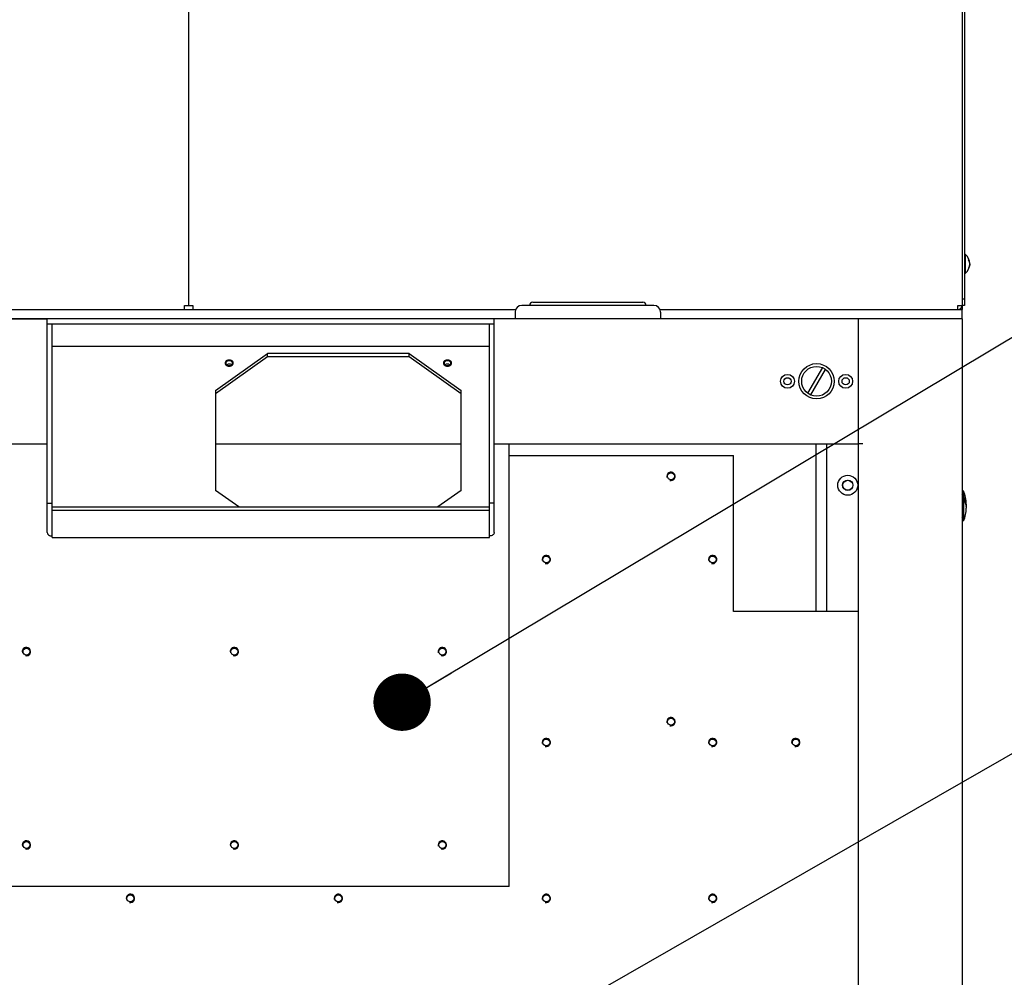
# Model space of a CAD drawing. Header units: millimetres. Extents: x 0 to 8390, y -1 to 5930.
# Tile 45 of 65: x 7413 to 7886, y 2029 to 2490. Entities that reach past the tile are written whole.
import ezdxf

# ---------------------------------------------------------------- set-up
doc = ezdxf.new("R2010")
doc.units = ezdxf.units.MM
doc.header["$LTSCALE"] = 462.55
doc.layers.get('0').update_dxf_attribs({"linetype": 'CONTINUOUS'})
for name, color, linetype in [('02___PRT_ALL_AXES', 7, 'CONTINUOUS'), ('7_ALL_FEATURES', 7, 'CONTINUOUS'), ('ALL_AXIS', 7, 'CONTINUOUS'), ('ALL_COSM_SKETCH', 7, 'CONTINUOUS')]:
    doc.layers.add(name, color=color, linetype=linetype)
doc.styles.get("Standard").update_dxf_attribs({"font": 'txt', "width": 0.5})
doc.dimstyles.get("Standard").update_dxf_attribs({"dimtxt": 35, "dimasz": 27.6, "dimexe": 2, "dimexo": 1, "dimtad": 1, "dimdec": 3, "dimdsep": 46, "dimtxsty": 'Standard', "dimblk": '_FILLED', "dimblk1": '_FILLED', "dimblk2": '_FILLED', "dimcen": 0.09, "dimadec": 3, "dimazin": 2, "dimtol": 1, "dimtp": 0.05, "dimtm": 0.05, "dimtfac": 1, "dimtdec": 3, "dimtofl": 0, "dimtmove": 0, "dimatfit": 3, "dimldrblk": '_FILLED', "dimfxl": 0, "dimtolj": 1, "dimarcsym": 0})

# ---------------------------------------------------------------- blocks, each defined once
blk = doc.blocks.new('_FILLED')
at = {"color": 0, "linetype": 'ByBlock'}
blk.add_solid([(0, 0), (-1, 0.163), (-1, -0.163)], dxfattribs=at)

msp = doc.modelspace()

# ---------------------------------------------------------------- linework, layer by layer
at = {"color": 7, "linetype": 'Continuous'}
for p, q in [((7659.66, 2353.69), (7712.66, 2353.69)), ((7717.91, 2352.19), (7654.41, 2352.19)), ((7798.97, 2322.26), (7791.88, 2309.96)), ((7793.35, 2309.11), (7800.45, 2321.41)), ((7866.91, 2248.54), (7866.91, 2262.84))]:
    msp.add_line(p, q, dxfattribs=at)
at = {"color": 3, "linetype": 'Continuous'}
for p, q in [((7866.16, 2352.19), (7866.16, 2350.19)), ((7306.16, 2345.69), (7426.16, 2345.69)), ((7816.16, 2345.69), (7816.16, 1010.69)), ((7866.16, 2345.69), (7816.16, 2345.69)), ((7866.16, 2345.69), (7866.16, 920.69)), ((7818.46, 2285.69), (7816.16, 2285.69))]:
    msp.add_line(p, q, dxfattribs=at)
at = {"color": 7, "linetype": 'Continuous'}
for centre, radius in [((7796.16, 2315.69), 7.15), ((7782.16, 2315.69), 1.75)]:
    msp.add_circle(centre, radius, dxfattribs=at)
at = {"color": 3, "linetype": 'Continuous'}
msp.add_circle((7782.16, 2315.69), 3.35, dxfattribs=at)
at = {"color": 7, "linetype": 'Continuous'}
for centre, radius, start, end in [((7659.66, 2352.19), 1.5, 90, 180), ((7712.66, 2352.19), 1.5, 0, 90), ((7654.41, 2348.94), 3.25, 90, 180), ((7717.91, 2348.94), 3.25, 0, 90), ((7863.08, 2256.42), 5.12, 351.7166, 2.7863), ((7863.08, 2254.95), 5.12, 357.2137, 8.2834)]:
    msp.add_arc(centre, radius, start, end, dxfattribs=at)
at = {"color": 2, "linetype": 'Continuous'}
for centre in [(7726.16, 2269.99), (7666.16, 2229.99), (7746.16, 2229.99), (7416.16, 2185.69), (7516.16, 2185.69), (7616.16, 2185.69), (7726.16, 2151.99), (7666.16, 2141.99), (7746.16, 2141.99), (7786.16, 2141.99), (7416.16, 2092.69), (7516.16, 2092.69), (7616.16, 2092.69), (7466.16, 2066.99), (7566.16, 2066.99), (7666.16, 2066.99), (7746.16, 2066.99)]:
    msp.add_arc(centre, 2, 255, 195, dxfattribs=at)
for points, knots in [([(7513.66, 2325.85), (7513.61, 2325.84), (7513.54, 2325.84), (7513.44, 2325.83), (7513.38, 2325.83), (7513.33, 2325.82), (7513.3, 2325.82), (7513.28, 2325.82), (7513.26, 2325.82), (7513.24, 2325.81), (7513.21, 2325.81), (7513.15, 2325.79), (7513.08, 2325.78), (7513.01, 2325.76), (7512.96, 2325.75), (7512.92, 2325.74), (7512.9, 2325.74), (7512.89, 2325.74), (7512.87, 2325.73), (7512.84, 2325.72), (7512.77, 2325.69), (7512.7, 2325.66), (7512.62, 2325.64), (7512.59, 2325.62), (7512.56, 2325.61), (7512.55, 2325.61), (7512.53, 2325.6), (7512.51, 2325.59), (7512.48, 2325.57), (7512.41, 2325.53), (7512.35, 2325.49), (7512.29, 2325.46), (7512.27, 2325.44), (7512.25, 2325.43), (7512.24, 2325.43), (7512.23, 2325.42), (7512.22, 2325.41), (7512.2, 2325.39), (7512.16, 2325.36), (7512.12, 2325.32), (7512.07, 2325.28), (7512.04, 2325.25), (7512.01, 2325.23), (7512, 2325.22), (7512, 2325.22), (7511.99, 2325.21), (7511.98, 2325.2), (7511.97, 2325.18), (7511.94, 2325.14), (7511.91, 2325.11), (7511.88, 2325.07), (7511.86, 2325.04), (7511.84, 2325.01), (7511.83, 2324.99), (7511.82, 2324.98), (7511.81, 2324.97), (7511.81, 2324.97), (7511.81, 2324.96), (7511.8, 2324.95), (7511.8, 2324.94), (7511.79, 2324.92), (7511.78, 2324.89), (7511.76, 2324.86), (7511.75, 2324.82), (7511.73, 2324.78), (7511.72, 2324.74), (7511.71, 2324.72), (7511.7, 2324.71), (7511.7, 2324.7), (7511.7, 2324.69), (7511.69, 2324.68), (7511.69, 2324.65), (7511.69, 2324.61), (7511.68, 2324.56), (7511.67, 2324.51), (7511.67, 2324.47), (7511.66, 2324.44), (7511.66, 2324.43), (7511.66, 2324.42), (7511.66, 2324.42), (7511.66, 2324.4), (7511.67, 2324.38), (7511.67, 2324.34), (7511.68, 2324.3), (7511.69, 2324.26), (7511.69, 2324.22), (7511.7, 2324.19), (7511.7, 2324.17), (7511.7, 2324.16), (7511.7, 2324.15), (7511.7, 2324.14), (7511.71, 2324.14), (7511.71, 2324.13), (7511.72, 2324.11), (7511.73, 2324.09), (7511.74, 2324.07), (7511.75, 2324.04), (7511.77, 2323.99), (7511.79, 2323.95), (7511.8, 2323.92), (7511.81, 2323.9), (7511.82, 2323.88), (7511.82, 2323.88), (7511.83, 2323.87), (7511.83, 2323.86), (7511.85, 2323.84), (7511.88, 2323.8), (7511.92, 2323.76), (7511.95, 2323.71), (7511.98, 2323.67), (7512, 2323.65), (7512, 2323.64), (7512.01, 2323.63), (7512.02, 2323.63), (7512.03, 2323.62), (7512.05, 2323.6), (7512.08, 2323.57), (7512.12, 2323.54), (7512.19, 2323.48), (7512.23, 2323.44), (7512.27, 2323.42)], [0, 0, 0, 0, 0.03125, 0.046875, 0.0625, 0.070312, 0.078125, 0.082031, 0.085938, 0.089844, 0.09375, 0.109375, 0.125, 0.140625, 0.15625, 0.160156, 0.164062, 0.167969, 0.171875, 0.179688, 0.1875, 0.21875, 0.234375, 0.242188, 0.246094, 0.25, 0.253906, 0.257812, 0.265625, 0.28125, 0.3125, 0.320312, 0.328125, 0.332031, 0.333984, 0.335938, 0.339844, 0.34375, 0.359375, 0.375, 0.390625, 0.40625, 0.410156, 0.414062, 0.416016, 0.417969, 0.421875, 0.429688, 0.4375, 0.453125, 0.46875, 0.476562, 0.484375, 0.492188, 0.496094, 0.498047, 0.5, 0.501953, 0.503906, 0.507812, 0.515625, 0.523438, 0.53125, 0.546875, 0.5625, 0.570312, 0.578125, 0.582031, 0.583984, 0.585938, 0.589844, 0.59375, 0.609375, 0.625, 0.640625, 0.65625, 0.660156, 0.664062, 0.666016, 0.667969, 0.671875, 0.679688, 0.6875, 0.703125, 0.71875, 0.726562, 0.734375, 0.742188, 0.746094, 0.748047, 0.75, 0.751953, 0.753906, 0.757812, 0.765625, 0.773438, 0.78125, 0.796875, 0.8125, 0.820312, 0.828125, 0.832031, 0.833984, 0.835938, 0.839844, 0.84375, 0.859375, 0.875, 0.890625, 0.90625, 0.910156, 0.914062, 0.916016, 0.917969, 0.921875, 0.929688, 0.9375, 0.953125, 0.96875, 1, 1, 1, 1]), ([(7515.06, 2323.42), (7515.09, 2323.44), (7515.13, 2323.48), (7515.2, 2323.54), (7515.24, 2323.57), (7515.27, 2323.6), (7515.29, 2323.61), (7515.3, 2323.62), (7515.31, 2323.63), (7515.32, 2323.64), (7515.32, 2323.65), (7515.34, 2323.67), (7515.37, 2323.71), (7515.4, 2323.75), (7515.44, 2323.8), (7515.47, 2323.83), (7515.48, 2323.86), (7515.49, 2323.87), (7515.5, 2323.87), (7515.5, 2323.88), (7515.51, 2323.9), (7515.52, 2323.92), (7515.53, 2323.95), (7515.55, 2323.99), (7515.57, 2324.03), (7515.58, 2324.06), (7515.6, 2324.09), (7515.6, 2324.11), (7515.61, 2324.12), (7515.61, 2324.13), (7515.62, 2324.14), (7515.62, 2324.14), (7515.62, 2324.15), (7515.62, 2324.17), (7515.63, 2324.19), (7515.63, 2324.22), (7515.64, 2324.25), (7515.64, 2324.3), (7515.65, 2324.34), (7515.65, 2324.37), (7515.66, 2324.4), (7515.66, 2324.41), (7515.66, 2324.42), (7515.66, 2324.43), (7515.66, 2324.44), (7515.65, 2324.46), (7515.65, 2324.5), (7515.64, 2324.56), (7515.64, 2324.61), (7515.63, 2324.65), (7515.63, 2324.67), (7515.63, 2324.68), (7515.63, 2324.69), (7515.62, 2324.7), (7515.62, 2324.71), (7515.61, 2324.73), (7515.6, 2324.77), (7515.58, 2324.81), (7515.56, 2324.85), (7515.55, 2324.89), (7515.54, 2324.91), (7515.53, 2324.93), (7515.52, 2324.95), (7515.52, 2324.96), (7515.52, 2324.96), (7515.51, 2324.97), (7515.51, 2324.98), (7515.5, 2324.99), (7515.48, 2325.01), (7515.46, 2325.03), (7515.44, 2325.06), (7515.41, 2325.1), (7515.38, 2325.14), (7515.36, 2325.17), (7515.35, 2325.19), (7515.34, 2325.2), (7515.33, 2325.21), (7515.32, 2325.22), (7515.31, 2325.22), (7515.29, 2325.24), (7515.26, 2325.28), (7515.21, 2325.32), (7515.16, 2325.36), (7515.13, 2325.39), (7515.1, 2325.41), (7515.09, 2325.42), (7515.09, 2325.42), (7515.08, 2325.43), (7515.06, 2325.44), (7515.04, 2325.45), (7514.98, 2325.49), (7514.91, 2325.53), (7514.85, 2325.57), (7514.81, 2325.59), (7514.79, 2325.6), (7514.78, 2325.61), (7514.76, 2325.61), (7514.74, 2325.62), (7514.7, 2325.63), (7514.63, 2325.66), (7514.55, 2325.69), (7514.49, 2325.72), (7514.46, 2325.73), (7514.44, 2325.73), (7514.42, 2325.74), (7514.41, 2325.74), (7514.37, 2325.75), (7514.32, 2325.76), (7514.24, 2325.78), (7514.17, 2325.79), (7514.12, 2325.8), (7514.08, 2325.81), (7514.07, 2325.82), (7514.05, 2325.82), (7514.02, 2325.82), (7513.99, 2325.82), (7513.94, 2325.83), (7513.88, 2325.83), (7513.78, 2325.84), (7513.71, 2325.84), (7513.66, 2325.85)], [0, 0, 0, 0, 0.03125, 0.046875, 0.0625, 0.070312, 0.078125, 0.082031, 0.083984, 0.085938, 0.089844, 0.09375, 0.109375, 0.125, 0.140625, 0.15625, 0.160156, 0.164062, 0.166016, 0.167969, 0.171875, 0.179688, 0.1875, 0.203125, 0.21875, 0.226562, 0.234375, 0.242188, 0.246094, 0.248047, 0.25, 0.251953, 0.253906, 0.257812, 0.265625, 0.273438, 0.28125, 0.296875, 0.3125, 0.320312, 0.328125, 0.332031, 0.333984, 0.335938, 0.339844, 0.34375, 0.359375, 0.375, 0.390625, 0.40625, 0.410156, 0.414062, 0.416016, 0.417969, 0.421875, 0.429688, 0.4375, 0.453125, 0.46875, 0.476562, 0.484375, 0.492188, 0.496094, 0.498047, 0.5, 0.501953, 0.503906, 0.507812, 0.515625, 0.523438, 0.53125, 0.546875, 0.5625, 0.570312, 0.578125, 0.582031, 0.583984, 0.585938, 0.589844, 0.59375, 0.609375, 0.625, 0.640625, 0.65625, 0.660156, 0.664062, 0.666016, 0.667969, 0.671875, 0.679688, 0.6875, 0.71875, 0.734375, 0.742188, 0.746094, 0.75, 0.753906, 0.757812, 0.765625, 0.78125, 0.8125, 0.820312, 0.828125, 0.832031, 0.835938, 0.839844, 0.84375, 0.859375, 0.875, 0.890625, 0.90625, 0.910156, 0.914062, 0.917969, 0.921875, 0.929688, 0.9375, 0.953125, 0.96875, 1, 1, 1, 1]), ([(7618.66, 2325.85), (7618.61, 2325.84), (7618.54, 2325.84), (7618.44, 2325.83), (7618.38, 2325.83), (7618.33, 2325.82), (7618.3, 2325.82), (7618.28, 2325.82), (7618.26, 2325.82), (7618.24, 2325.81), (7618.21, 2325.81), (7618.15, 2325.79), (7618.08, 2325.78), (7618.01, 2325.76), (7617.96, 2325.75), (7617.92, 2325.74), (7617.9, 2325.74), (7617.89, 2325.74), (7617.87, 2325.73), (7617.84, 2325.72), (7617.77, 2325.69), (7617.7, 2325.66), (7617.62, 2325.64), (7617.59, 2325.62), (7617.56, 2325.61), (7617.55, 2325.61), (7617.53, 2325.6), (7617.51, 2325.59), (7617.48, 2325.57), (7617.41, 2325.53), (7617.35, 2325.49), (7617.29, 2325.46), (7617.27, 2325.44), (7617.25, 2325.43), (7617.24, 2325.43), (7617.23, 2325.42), (7617.22, 2325.41), (7617.2, 2325.39), (7617.16, 2325.36), (7617.12, 2325.32), (7617.07, 2325.28), (7617.04, 2325.25), (7617.01, 2325.23), (7617, 2325.22), (7617, 2325.22), (7616.99, 2325.21), (7616.98, 2325.2), (7616.97, 2325.18), (7616.94, 2325.14), (7616.91, 2325.11), (7616.88, 2325.07), (7616.86, 2325.04), (7616.84, 2325.01), (7616.83, 2324.99), (7616.82, 2324.98), (7616.81, 2324.97), (7616.81, 2324.97), (7616.81, 2324.96), (7616.8, 2324.95), (7616.8, 2324.94), (7616.79, 2324.92), (7616.78, 2324.89), (7616.76, 2324.86), (7616.75, 2324.82), (7616.73, 2324.78), (7616.72, 2324.74), (7616.71, 2324.72), (7616.7, 2324.71), (7616.7, 2324.7), (7616.7, 2324.69), (7616.69, 2324.68), (7616.69, 2324.65), (7616.69, 2324.61), (7616.68, 2324.56), (7616.67, 2324.51), (7616.67, 2324.47), (7616.66, 2324.44), (7616.66, 2324.43), (7616.66, 2324.42), (7616.66, 2324.42), (7616.66, 2324.4), (7616.67, 2324.38), (7616.67, 2324.34), (7616.68, 2324.3), (7616.69, 2324.26), (7616.69, 2324.22), (7616.7, 2324.19), (7616.7, 2324.17), (7616.7, 2324.16), (7616.7, 2324.15), (7616.7, 2324.14), (7616.71, 2324.14), (7616.71, 2324.13), (7616.72, 2324.11), (7616.73, 2324.09), (7616.74, 2324.07), (7616.75, 2324.04), (7616.77, 2323.99), (7616.79, 2323.95), (7616.8, 2323.92), (7616.81, 2323.9), (7616.82, 2323.88), (7616.82, 2323.88), (7616.83, 2323.87), (7616.83, 2323.86), (7616.85, 2323.84), (7616.88, 2323.8), (7616.92, 2323.76), (7616.95, 2323.71), (7616.98, 2323.67), (7617, 2323.65), (7617, 2323.64), (7617.01, 2323.63), (7617.02, 2323.63), (7617.03, 2323.62), (7617.05, 2323.6), (7617.08, 2323.57), (7617.12, 2323.54), (7617.19, 2323.48), (7617.23, 2323.44), (7617.27, 2323.42)], [0, 0, 0, 0, 0.03125, 0.046875, 0.0625, 0.070312, 0.078125, 0.082031, 0.085938, 0.089844, 0.09375, 0.109375, 0.125, 0.140625, 0.15625, 0.160156, 0.164062, 0.167969, 0.171875, 0.179688, 0.1875, 0.21875, 0.234375, 0.242188, 0.246094, 0.25, 0.253906, 0.257812, 0.265625, 0.28125, 0.3125, 0.320312, 0.328125, 0.332031, 0.333984, 0.335938, 0.339844, 0.34375, 0.359375, 0.375, 0.390625, 0.40625, 0.410156, 0.414062, 0.416016, 0.417969, 0.421875, 0.429688, 0.4375, 0.453125, 0.46875, 0.476562, 0.484375, 0.492188, 0.496094, 0.498047, 0.5, 0.501953, 0.503906, 0.507812, 0.515625, 0.523438, 0.53125, 0.546875, 0.5625, 0.570312, 0.578125, 0.582031, 0.583984, 0.585938, 0.589844, 0.59375, 0.609375, 0.625, 0.640625, 0.65625, 0.660156, 0.664062, 0.666016, 0.667969, 0.671875, 0.679688, 0.6875, 0.703125, 0.71875, 0.726562, 0.734375, 0.742188, 0.746094, 0.748047, 0.75, 0.751953, 0.753906, 0.757812, 0.765625, 0.773438, 0.78125, 0.796875, 0.8125, 0.820312, 0.828125, 0.832031, 0.833984, 0.835938, 0.839844, 0.84375, 0.859375, 0.875, 0.890625, 0.90625, 0.910156, 0.914062, 0.916016, 0.917969, 0.921875, 0.929688, 0.9375, 0.953125, 0.96875, 1, 1, 1, 1]), ([(7620.06, 2323.42), (7620.09, 2323.44), (7620.13, 2323.48), (7620.2, 2323.54), (7620.24, 2323.57), (7620.27, 2323.6), (7620.29, 2323.61), (7620.3, 2323.62), (7620.31, 2323.63), (7620.32, 2323.64), (7620.32, 2323.65), (7620.34, 2323.67), (7620.37, 2323.71), (7620.4, 2323.75), (7620.44, 2323.8), (7620.47, 2323.83), (7620.48, 2323.86), (7620.49, 2323.87), (7620.5, 2323.87), (7620.5, 2323.88), (7620.51, 2323.9), (7620.52, 2323.92), (7620.53, 2323.95), (7620.55, 2323.99), (7620.57, 2324.03), (7620.58, 2324.06), (7620.6, 2324.09), (7620.6, 2324.11), (7620.61, 2324.12), (7620.61, 2324.13), (7620.62, 2324.14), (7620.62, 2324.14), (7620.62, 2324.15), (7620.62, 2324.17), (7620.63, 2324.19), (7620.63, 2324.22), (7620.64, 2324.25), (7620.64, 2324.3), (7620.65, 2324.34), (7620.65, 2324.37), (7620.66, 2324.4), (7620.66, 2324.41), (7620.66, 2324.42), (7620.66, 2324.43), (7620.66, 2324.44), (7620.65, 2324.46), (7620.65, 2324.5), (7620.64, 2324.56), (7620.64, 2324.61), (7620.63, 2324.65), (7620.63, 2324.67), (7620.63, 2324.68), (7620.63, 2324.69), (7620.62, 2324.7), (7620.62, 2324.71), (7620.61, 2324.73), (7620.6, 2324.77), (7620.58, 2324.81), (7620.56, 2324.85), (7620.55, 2324.89), (7620.54, 2324.91), (7620.53, 2324.93), (7620.52, 2324.95), (7620.52, 2324.96), (7620.52, 2324.96), (7620.51, 2324.97), (7620.51, 2324.98), (7620.5, 2324.99), (7620.48, 2325.01), (7620.46, 2325.03), (7620.44, 2325.06), (7620.41, 2325.1), (7620.38, 2325.14), (7620.36, 2325.17), (7620.35, 2325.19), (7620.34, 2325.2), (7620.33, 2325.21), (7620.32, 2325.22), (7620.31, 2325.22), (7620.29, 2325.24), (7620.26, 2325.28), (7620.21, 2325.32), (7620.16, 2325.36), (7620.13, 2325.39), (7620.1, 2325.41), (7620.09, 2325.42), (7620.09, 2325.42), (7620.08, 2325.43), (7620.06, 2325.44), (7620.04, 2325.45), (7619.98, 2325.49), (7619.91, 2325.53), (7619.85, 2325.57), (7619.81, 2325.59), (7619.79, 2325.6), (7619.78, 2325.61), (7619.76, 2325.61), (7619.74, 2325.62), (7619.7, 2325.63), (7619.63, 2325.66), (7619.55, 2325.69), (7619.49, 2325.72), (7619.46, 2325.73), (7619.44, 2325.73), (7619.42, 2325.74), (7619.41, 2325.74), (7619.37, 2325.75), (7619.32, 2325.76), (7619.24, 2325.78), (7619.17, 2325.79), (7619.12, 2325.8), (7619.08, 2325.81), (7619.07, 2325.82), (7619.05, 2325.82), (7619.02, 2325.82), (7618.99, 2325.82), (7618.94, 2325.83), (7618.88, 2325.83), (7618.78, 2325.84), (7618.71, 2325.84), (7618.66, 2325.85)], [0, 0, 0, 0, 0.03125, 0.046875, 0.0625, 0.070312, 0.078125, 0.082031, 0.083984, 0.085938, 0.089844, 0.09375, 0.109375, 0.125, 0.140625, 0.15625, 0.160156, 0.164062, 0.166016, 0.167969, 0.171875, 0.179688, 0.1875, 0.203125, 0.21875, 0.226562, 0.234375, 0.242188, 0.246094, 0.248047, 0.25, 0.251953, 0.253906, 0.257812, 0.265625, 0.273438, 0.28125, 0.296875, 0.3125, 0.320312, 0.328125, 0.332031, 0.333984, 0.335938, 0.339844, 0.34375, 0.359375, 0.375, 0.390625, 0.40625, 0.410156, 0.414062, 0.416016, 0.417969, 0.421875, 0.429688, 0.4375, 0.453125, 0.46875, 0.476562, 0.484375, 0.492188, 0.496094, 0.498047, 0.5, 0.501953, 0.503906, 0.507812, 0.515625, 0.523438, 0.53125, 0.546875, 0.5625, 0.570312, 0.578125, 0.582031, 0.583984, 0.585938, 0.589844, 0.59375, 0.609375, 0.625, 0.640625, 0.65625, 0.660156, 0.664062, 0.666016, 0.667969, 0.671875, 0.679688, 0.6875, 0.71875, 0.734375, 0.742188, 0.746094, 0.75, 0.753906, 0.757812, 0.765625, 0.78125, 0.8125, 0.820312, 0.828125, 0.832031, 0.835938, 0.839844, 0.84375, 0.859375, 0.875, 0.890625, 0.90625, 0.910156, 0.914062, 0.917969, 0.921875, 0.929688, 0.9375, 0.953125, 0.96875, 1, 1, 1, 1]), ([(7512.27, 2323.42), (7512.29, 2323.4), (7512.34, 2323.37), (7512.39, 2323.34), (7512.43, 2323.32), (7512.44, 2323.31), (7512.46, 2323.3), (7512.49, 2323.29), (7512.52, 2323.27), (7512.56, 2323.25), (7512.6, 2323.23), (7512.64, 2323.22), (7512.66, 2323.2), (7512.69, 2323.19), (7512.74, 2323.18), (7512.8, 2323.16), (7512.85, 2323.14), (7512.88, 2323.13), (7512.9, 2323.12), (7512.93, 2323.12), (7512.96, 2323.11), (7513.01, 2323.1), (7513.07, 2323.08), (7513.13, 2323.07), (7513.16, 2323.06), (7513.19, 2323.06), (7513.23, 2323.05), (7513.28, 2323.05), (7513.32, 2323.04), (7513.36, 2323.03), (7513.39, 2323.03), (7513.43, 2323.03), (7513.48, 2323.03), (7513.56, 2323.02), (7513.63, 2323.02), (7513.66, 2323.02)], [0, 0, 0, 0, 0.0625, 0.125, 0.140625, 0.15625, 0.171875, 0.1875, 0.21875, 0.25, 0.28125, 0.3125, 0.328125, 0.34375, 0.375, 0.4375, 0.46875, 0.484375, 0.5, 0.515625, 0.53125, 0.5625, 0.625, 0.65625, 0.671875, 0.6875, 0.71875, 0.75, 0.78125, 0.8125, 0.828125, 0.84375, 0.875, 0.9375, 1, 1, 1, 1]), ([(7513.66, 2323.02), (7513.69, 2323.02), (7513.76, 2323.02), (7513.83, 2323.02), (7513.89, 2323.03), (7513.92, 2323.03), (7513.95, 2323.03), (7513.99, 2323.04), (7514.04, 2323.05), (7514.09, 2323.05), (7514.13, 2323.06), (7514.16, 2323.06), (7514.19, 2323.07), (7514.24, 2323.08), (7514.3, 2323.09), (7514.36, 2323.11), (7514.39, 2323.11), (7514.41, 2323.12), (7514.43, 2323.13), (7514.46, 2323.14), (7514.51, 2323.15), (7514.57, 2323.17), (7514.62, 2323.19), (7514.65, 2323.2), (7514.68, 2323.21), (7514.71, 2323.23), (7514.75, 2323.25), (7514.79, 2323.27), (7514.83, 2323.28), (7514.85, 2323.3), (7514.87, 2323.31), (7514.89, 2323.32), (7514.93, 2323.34), (7514.98, 2323.37), (7515.03, 2323.4), (7515.06, 2323.42)], [0, 0, 0, 0, 0.0625, 0.125, 0.15625, 0.171875, 0.1875, 0.21875, 0.25, 0.28125, 0.3125, 0.328125, 0.34375, 0.375, 0.4375, 0.46875, 0.484375, 0.5, 0.515625, 0.53125, 0.5625, 0.625, 0.65625, 0.671875, 0.6875, 0.71875, 0.75, 0.78125, 0.8125, 0.828125, 0.84375, 0.859375, 0.875, 0.9375, 1, 1, 1, 1]), ([(7617.27, 2323.42), (7617.29, 2323.4), (7617.34, 2323.37), (7617.39, 2323.34), (7617.43, 2323.32), (7617.44, 2323.31), (7617.46, 2323.3), (7617.49, 2323.29), (7617.52, 2323.27), (7617.56, 2323.25), (7617.6, 2323.23), (7617.64, 2323.22), (7617.66, 2323.2), (7617.69, 2323.19), (7617.74, 2323.18), (7617.8, 2323.16), (7617.85, 2323.14), (7617.88, 2323.13), (7617.9, 2323.12), (7617.93, 2323.12), (7617.96, 2323.11), (7618.01, 2323.1), (7618.07, 2323.08), (7618.13, 2323.07), (7618.16, 2323.06), (7618.19, 2323.06), (7618.23, 2323.05), (7618.28, 2323.05), (7618.32, 2323.04), (7618.36, 2323.03), (7618.39, 2323.03), (7618.43, 2323.03), (7618.48, 2323.03), (7618.56, 2323.02), (7618.63, 2323.02), (7618.66, 2323.02)], [0, 0, 0, 0, 0.0625, 0.125, 0.140625, 0.15625, 0.171875, 0.1875, 0.21875, 0.25, 0.28125, 0.3125, 0.328125, 0.34375, 0.375, 0.4375, 0.46875, 0.484375, 0.5, 0.515625, 0.53125, 0.5625, 0.625, 0.65625, 0.671875, 0.6875, 0.71875, 0.75, 0.78125, 0.8125, 0.828125, 0.84375, 0.875, 0.9375, 1, 1, 1, 1]), ([(7618.66, 2323.02), (7618.69, 2323.02), (7618.76, 2323.02), (7618.83, 2323.02), (7618.89, 2323.03), (7618.92, 2323.03), (7618.95, 2323.03), (7618.99, 2323.04), (7619.04, 2323.05), (7619.09, 2323.05), (7619.13, 2323.06), (7619.16, 2323.06), (7619.19, 2323.07), (7619.24, 2323.08), (7619.3, 2323.09), (7619.36, 2323.11), (7619.39, 2323.11), (7619.41, 2323.12), (7619.43, 2323.13), (7619.46, 2323.14), (7619.51, 2323.15), (7619.57, 2323.17), (7619.62, 2323.19), (7619.65, 2323.2), (7619.68, 2323.21), (7619.71, 2323.23), (7619.75, 2323.25), (7619.79, 2323.27), (7619.83, 2323.28), (7619.85, 2323.3), (7619.87, 2323.31), (7619.89, 2323.32), (7619.93, 2323.34), (7619.98, 2323.37), (7620.03, 2323.4), (7620.06, 2323.42)], [0, 0, 0, 0, 0.0625, 0.125, 0.15625, 0.171875, 0.1875, 0.21875, 0.25, 0.28125, 0.3125, 0.328125, 0.34375, 0.375, 0.4375, 0.46875, 0.484375, 0.5, 0.515625, 0.53125, 0.5625, 0.625, 0.65625, 0.671875, 0.6875, 0.71875, 0.75, 0.78125, 0.8125, 0.828125, 0.84375, 0.859375, 0.875, 0.9375, 1, 1, 1, 1])]:
    msp.add_open_spline(points, degree=3, knots=knots, dxfattribs=at)
at = {"color": 7, "linetype": 'Continuous'}
for points, knots in [([(7868.19, 2256.67), (7868.16, 2257.24), (7867.89, 2258.43), (7867.28, 2259.47), (7866.91, 2259.97)], [0, 0, 0, 0, 0.47942, 1, 1, 1, 1]), ([(7866.91, 2258.5), (7867.08, 2258.28), (7867.65, 2257.43), (7868.03, 2256.43), (7868.14, 2255.69)], [0, 0, 0, 0, 0.266727, 1, 1, 1, 1])]:
    msp.add_open_spline(points, degree=3, knots=knots, dxfattribs=at)
at = {"layer": '02___PRT_ALL_AXES', "color": 7, "linetype": 'Continuous'}
for p, q in [((7651.16, 2348.94), (7651.16, 2345.69)), ((7721.16, 2348.94), (7721.16, 2345.69)), ((7795.86, 2285.69), (7795.86, 2204.99))]:
    msp.add_line(p, q, dxfattribs=at)
at = {"layer": '02___PRT_ALL_AXES', "color": 3, "linetype": 'Continuous'}
for centre, radius in [((7796.16, 2315.69), 8.5), ((7810.16, 2315.69), 3.35), ((7726.16, 2269.99), 1.65), ((7811.16, 2265.69), 4.8), ((7666.16, 2229.99), 1.65), ((7746.16, 2229.99), 1.65), ((7726.16, 2151.99), 1.65), ((7666.16, 2141.99), 1.65), ((7746.16, 2141.99), 1.65), ((7786.16, 2141.99), 1.65), ((7466.16, 2066.99), 1.65), ((7566.16, 2066.99), 1.65), ((7666.16, 2066.99), 1.65), ((7746.16, 2066.99), 1.65)]:
    msp.add_circle(centre, radius, dxfattribs=at)
at = {"layer": '02___PRT_ALL_AXES', "color": 7, "linetype": 'Continuous'}
for centre, radius in [((7810.16, 2315.69), 1.75), ((7811.16, 2265.69), 2.5), ((7416.16, 2185.69), 1.65), ((7516.16, 2185.69), 1.65), ((7616.16, 2185.69), 1.65), ((7416.16, 2092.69), 1.65), ((7516.16, 2092.69), 1.65), ((7616.16, 2092.69), 1.65)]:
    msp.add_circle(centre, radius, dxfattribs=at)
at = {"layer": '02___PRT_ALL_AXES', "color": 3, "linetype": 'Continuous'}
for centre in [(7513.66, 2321.67), (7618.66, 2321.67)]:
    msp.add_arc(centre, 2.3, 87.8131, 92.1869, dxfattribs=at)
at = {"layer": '02___PRT_ALL_AXES', "color": 7, "linetype": 'Continuous'}
for centre, start, end in [((7865.41, 2260.64), 0, 41.4096), ((7865.41, 2250.74), 318.5904, 360)]:
    msp.add_arc(centre, 1, start, end, dxfattribs=at)
for points, knots in [([(7513.1, 2325.53), (7512.81, 2325.45), (7512.29, 2325.22), (7512.01, 2324.68), (7512.01, 2324.43)], [0, 0, 0, 0, 0.549977, 1, 1, 1, 1]), ([(7515.31, 2324.43), (7515.31, 2324.68), (7515.03, 2325.22), (7514.51, 2325.45), (7514.23, 2325.53)], [0, 0, 0, 0, 0.450023, 1, 1, 1, 1]), ([(7618.1, 2325.53), (7617.81, 2325.45), (7617.29, 2325.22), (7617.01, 2324.68), (7617.01, 2324.43)], [0, 0, 0, 0, 0.549977, 1, 1, 1, 1]), ([(7620.31, 2324.43), (7620.31, 2324.68), (7620.03, 2325.22), (7619.51, 2325.45), (7619.23, 2325.53)], [0, 0, 0, 0, 0.450023, 1, 1, 1, 1]), ([(7512.01, 2324.43), (7512.01, 2324.2), (7512.17, 2323.87), (7512.42, 2323.66), (7512.49, 2323.61)], [0, 0, 0, 0, 0.722711, 1, 1, 1, 1]), ([(7514.83, 2323.61), (7514.9, 2323.66), (7515.15, 2323.87), (7515.31, 2324.2), (7515.31, 2324.43)], [0, 0, 0, 0, 0.277289, 1, 1, 1, 1]), ([(7617.01, 2324.43), (7617.01, 2324.2), (7617.17, 2323.87), (7617.42, 2323.66), (7617.49, 2323.61)], [0, 0, 0, 0, 0.722711, 1, 1, 1, 1]), ([(7619.83, 2323.61), (7619.9, 2323.66), (7620.15, 2323.87), (7620.31, 2324.2), (7620.31, 2324.43)], [0, 0, 0, 0, 0.277289, 1, 1, 1, 1])]:
    msp.add_open_spline(points, degree=3, knots=knots, dxfattribs=at)
for points in [[(7513.66, 2325.6), (7513.47, 2325.6), (7513.28, 2325.58), (7513.1, 2325.53)], [(7514.23, 2325.53), (7514.04, 2325.58), (7513.85, 2325.6), (7513.66, 2325.6)], [(7618.66, 2325.6), (7618.47, 2325.6), (7618.28, 2325.58), (7618.1, 2325.53)], [(7619.23, 2325.53), (7619.04, 2325.58), (7618.85, 2325.6), (7618.66, 2325.6)], [(7512.49, 2323.61), (7512.67, 2323.48), (7512.88, 2323.39), (7513.1, 2323.33)], [(7513.1, 2323.33), (7513.28, 2323.29), (7513.47, 2323.26), (7513.66, 2323.26)], [(7513.66, 2323.26), (7513.85, 2323.26), (7514.04, 2323.29), (7514.23, 2323.33)], [(7514.23, 2323.33), (7514.44, 2323.39), (7514.65, 2323.48), (7514.83, 2323.61)], [(7617.49, 2323.61), (7617.67, 2323.48), (7617.88, 2323.39), (7618.1, 2323.33)], [(7618.1, 2323.33), (7618.28, 2323.29), (7618.47, 2323.26), (7618.66, 2323.26)], [(7618.66, 2323.26), (7618.85, 2323.26), (7619.04, 2323.29), (7619.23, 2323.33)], [(7619.23, 2323.33), (7619.44, 2323.39), (7619.65, 2323.48), (7619.83, 2323.61)]]:
    msp.add_open_spline(points, degree=3, dxfattribs=at)
at = {"layer": '02___PRT_ALL_AXES', "color": 3, "linetype": 'Continuous'}
for points in [[(7513.1, 2323.9), (7512.88, 2323.85), (7512.67, 2323.76), (7512.49, 2323.63)], [(7513.57, 2323.97), (7513.41, 2323.97), (7513.25, 2323.94), (7513.1, 2323.9)], [(7514.23, 2323.9), (7514.07, 2323.94), (7513.91, 2323.97), (7513.75, 2323.97)], [(7514.83, 2323.63), (7514.65, 2323.76), (7514.44, 2323.85), (7514.23, 2323.9)], [(7618.1, 2323.9), (7617.88, 2323.85), (7617.67, 2323.76), (7617.49, 2323.63)], [(7618.57, 2323.97), (7618.41, 2323.97), (7618.25, 2323.94), (7618.1, 2323.9)], [(7619.23, 2323.9), (7619.07, 2323.94), (7618.91, 2323.97), (7618.75, 2323.97)], [(7619.83, 2323.63), (7619.65, 2323.76), (7619.44, 2323.85), (7619.23, 2323.9)]]:
    msp.add_open_spline(points, degree=3, dxfattribs=at)
at = {"layer": '7_ALL_FEATURES', "color": 3, "linetype": 'Continuous'}
for p, q in [((7494.16, 2943.69), (7494.16, 2352.19)), ((7866.16, 2943.69), (7866.16, 2352.19)), ((7492.16, 2350.19), (7492.16, 2352.19)), ((7492.16, 2352.19), (7496.16, 2352.19)), ((7496.16, 2352.19), (7496.16, 2350.19)), ((7864.16, 2352.19), (7866.16, 2352.19)), ((7864.16, 2350.19), (7864.16, 2352.19)), ((7816.16, 2345.69), (6916.16, 2345.69)), ((7426.16, 2242.94), (7426.16, 2345.69)), ((7641.16, 2242.94), (7641.16, 2345.69)), ((7532.16, 2327.4), (7507.16, 2309.72)), ((7600.16, 2327.4), (7532.16, 2327.4)), ((7625.16, 2309.72), (7600.16, 2327.4)), ((7306.16, 2285.69), (7426.16, 2285.69)), ((7641.16, 2285.69), (7816.16, 2285.69)), ((7801.16, 2204.99), (7801.16, 2285.69)), ((7648.26, 2279.99), (7756.16, 2279.99)), ((7756.16, 2204.99), (7756.16, 2279.99)), ((7428.46, 2240.64), (7428.46, 2253.75)), ((7428.46, 2253.75), (7638.86, 2253.75)), ((7638.86, 2240.64), (7638.86, 2253.75)), ((7428.46, 2240.64), (7638.86, 2240.64)), ((7816.16, 2204.99), (7756.16, 2204.99))]:
    msp.add_line(p, q, dxfattribs=at)
at = {"layer": '7_ALL_FEATURES', "color": 7, "linetype": 'Continuous'}
for p, q in [((7867.36, 2643.69), (7867.36, 2352.19)), ((7867.36, 2355.19), (7866.16, 2355.19)), ((6866.16, 2350.19), (7651.42, 2350.19)), ((7720.9, 2350.19), (7866.16, 2350.19)), ((7867.36, 2352.19), (7866.16, 2352.19)), ((7866.16, 2345.69), (7866.16, 2350.19)), ((7426.16, 2343.39), (7641.16, 2343.39)), ((7428.46, 2253.75), (7428.46, 2343.39)), ((7638.86, 2253.75), (7638.86, 2343.39)), ((7428.46, 2332.64), (7638.86, 2332.64)), ((7507.16, 2311.34), (7532.16, 2329.03)), ((7532.16, 2327.4), (7532.16, 2329.03)), ((7600.16, 2329.03), (7532.16, 2329.03)), ((7600.16, 2327.4), (7600.16, 2329.03)), ((7600.16, 2329.03), (7625.16, 2311.34)), ((7507.16, 2311.34), (7507.16, 2263.24)), ((7625.16, 2263.24), (7625.16, 2311.34)), ((7507.16, 2285.69), (7625.16, 2285.69)), ((7648.26, 2072.69), (7648.26, 2285.69)), ((7518.28, 2255.38), (7507.16, 2263.24)), ((7625.16, 2263.24), (7614.05, 2255.38)), ((7426.16, 2257), (7428.46, 2257)), ((7428.46, 2255.38), (7638.86, 2255.38)), ((7641.16, 2257), (7638.86, 2257)), ((7648.26, 2072.69), (7184.06, 2072.69))]:
    msp.add_line(p, q, dxfattribs=at)
at = {"layer": '7_ALL_FEATURES', "color": 3, "linetype": 'Continuous'}
msp.add_arc((7864.16, 2352.19), 2, 270, 360, dxfattribs=at)
for points in [[(7426.16, 2242.94), (7426.16, 2242.49), (7426.85, 2241.53), (7427.9, 2241.31), (7428.46, 2241.31)], [(7641.16, 2242.94), (7641.16, 2242.49), (7640.48, 2241.53), (7639.43, 2241.31), (7638.86, 2241.31)]]:
    msp.add_open_spline(points, degree=3, knots=[0, 0, 0, 0, 0.440163, 1, 1, 1, 1], dxfattribs=at)
at = {"layer": 'ALL_AXIS', "color": 7, "linetype": 'Continuous'}
for p, q in [((7867.65, 2376.89), (7867.36, 2376.89)), ((7867.65, 2376.89), (7867.65, 2367.49)), ((7867.65, 2367.49), (7867.36, 2367.49)), ((7866.91, 2262.84), (7866.41, 2262.84)), ((7866.41, 2262.84), (7866.41, 2248.54)), ((7866.91, 2248.54), (7866.41, 2248.54))]:
    msp.add_line(p, q, dxfattribs=at)
msp.add_circle((7811.16, 2265.69), 2.4, dxfattribs=at)
for centre, radius, start, end in [((7863.76, 2372.19), 6.1, 309.6019, 50.3981), ((7847.9, 2255.69), 20.31, 2.8105, 20.6097), ((7847.9, 2255.69), 20.31, 339.3903, 357.1895)]:
    msp.add_arc(centre, radius, start, end, dxfattribs=at)
at = {"layer": 'ALL_COSM_SKETCH', "color": 7, "linetype": 'Continuous'}
for points, knots in [([(7869.79, 2372.85), (7869.78, 2372.88), (7869.77, 2372.94), (7869.75, 2373.01), (7869.74, 2373.06), (7869.73, 2373.08), (7869.72, 2373.11), (7869.7, 2373.15), (7869.69, 2373.19), (7869.67, 2373.24), (7869.66, 2373.27), (7869.65, 2373.3), (7869.64, 2373.33), (7869.62, 2373.38), (7869.6, 2373.43), (7869.58, 2373.48), (7869.57, 2373.51), (7869.56, 2373.53), (7869.55, 2373.55), (7869.53, 2373.58), (7869.51, 2373.63), (7869.48, 2373.68), (7869.45, 2373.73), (7869.44, 2373.76), (7869.42, 2373.79), (7869.41, 2373.82), (7869.38, 2373.86), (7869.36, 2373.9), (7869.34, 2373.93), (7869.32, 2373.96), (7869.31, 2373.98), (7869.3, 2374), (7869.27, 2374.04), (7869.23, 2374.1), (7869.19, 2374.15), (7869.17, 2374.18)], [0, 0, 0, 0, 0.0625, 0.125, 0.15625, 0.171875, 0.1875, 0.21875, 0.25, 0.28125, 0.3125, 0.328125, 0.34375, 0.375, 0.4375, 0.46875, 0.484375, 0.5, 0.515625, 0.53125, 0.5625, 0.625, 0.65625, 0.671875, 0.6875, 0.71875, 0.75, 0.78125, 0.8125, 0.828125, 0.84375, 0.859375, 0.875, 0.9375, 1, 1, 1, 1]), ([(7869.86, 2372.19), (7869.86, 2372.21), (7869.86, 2372.25), (7869.86, 2372.3), (7869.86, 2372.34), (7869.86, 2372.36), (7869.85, 2372.38), (7869.85, 2372.39), (7869.85, 2372.41), (7869.85, 2372.43), (7869.85, 2372.46), (7869.84, 2372.49), (7869.84, 2372.52), (7869.84, 2372.54), (7869.84, 2372.56), (7869.83, 2372.59), (7869.83, 2372.61), (7869.83, 2372.63), (7869.83, 2372.64), (7869.82, 2372.66), (7869.82, 2372.69), (7869.81, 2372.72), (7869.81, 2372.75), (7869.8, 2372.79), (7869.79, 2372.83), (7869.79, 2372.85)], [0, 0, 0, 0, 0.125, 0.1875, 0.25, 0.28125, 0.3125, 0.328125, 0.34375, 0.375, 0.4375, 0.46875, 0.5, 0.53125, 0.5625, 0.625, 0.65625, 0.671875, 0.6875, 0.71875, 0.75, 0.8125, 0.84375, 0.875, 1, 1, 1, 1]), ([(7869.79, 2371.52), (7869.78, 2371.49), (7869.77, 2371.43), (7869.75, 2371.36), (7869.74, 2371.32), (7869.73, 2371.29), (7869.72, 2371.26), (7869.7, 2371.22), (7869.69, 2371.18), (7869.67, 2371.13), (7869.66, 2371.1), (7869.65, 2371.07), (7869.64, 2371.04), (7869.62, 2370.99), (7869.6, 2370.94), (7869.58, 2370.89), (7869.57, 2370.86), (7869.56, 2370.85), (7869.55, 2370.82), (7869.53, 2370.8), (7869.51, 2370.75), (7869.48, 2370.69), (7869.45, 2370.64), (7869.44, 2370.61), (7869.42, 2370.59), (7869.41, 2370.55), (7869.38, 2370.51), (7869.36, 2370.47), (7869.34, 2370.44), (7869.32, 2370.42), (7869.31, 2370.4), (7869.3, 2370.38), (7869.27, 2370.33), (7869.23, 2370.27), (7869.19, 2370.22), (7869.17, 2370.19)], [0, 0, 0, 0, 0.0625, 0.125, 0.15625, 0.171875, 0.1875, 0.21875, 0.25, 0.28125, 0.3125, 0.328125, 0.34375, 0.375, 0.4375, 0.46875, 0.484375, 0.5, 0.515625, 0.53125, 0.5625, 0.625, 0.65625, 0.671875, 0.6875, 0.71875, 0.75, 0.78125, 0.8125, 0.828125, 0.84375, 0.859375, 0.875, 0.9375, 1, 1, 1, 1]), ([(7869.86, 2372.19), (7869.86, 2372.16), (7869.86, 2372.12), (7869.86, 2372.07), (7869.86, 2372.03), (7869.86, 2372.01), (7869.85, 2371.99), (7869.85, 2371.98), (7869.85, 2371.96), (7869.85, 2371.94), (7869.85, 2371.91), (7869.84, 2371.88), (7869.84, 2371.85), (7869.84, 2371.84), (7869.84, 2371.81), (7869.83, 2371.78), (7869.83, 2371.76), (7869.83, 2371.75), (7869.83, 2371.73), (7869.82, 2371.71), (7869.82, 2371.68), (7869.81, 2371.65), (7869.81, 2371.62), (7869.8, 2371.58), (7869.79, 2371.55), (7869.79, 2371.52)], [0, 0, 0, 0, 0.125, 0.1875, 0.25, 0.28125, 0.3125, 0.328125, 0.34375, 0.375, 0.4375, 0.46875, 0.5, 0.53125, 0.5625, 0.625, 0.65625, 0.671875, 0.6875, 0.71875, 0.75, 0.8125, 0.84375, 0.875, 1, 1, 1, 1])]:
    msp.add_open_spline(points, degree=3, knots=knots, dxfattribs=at)

# ---------------------------------------------------------------- leaders
at = {"color": 2, "linetype": 'Continuous'}
for points, override in [([(7596.83, 2161.35), (7968.63, 2383.9)], {"dimtad": 0, "dimldrblk": 'DOT'}), ([(7368.16, 1837.5), (7968.05, 2181.2)], {"dimtad": 0})]:
    msp.add_leader(points, dimstyle='Standard', override=override, dxfattribs=at)

doc.saveas('drawing.dxf')
